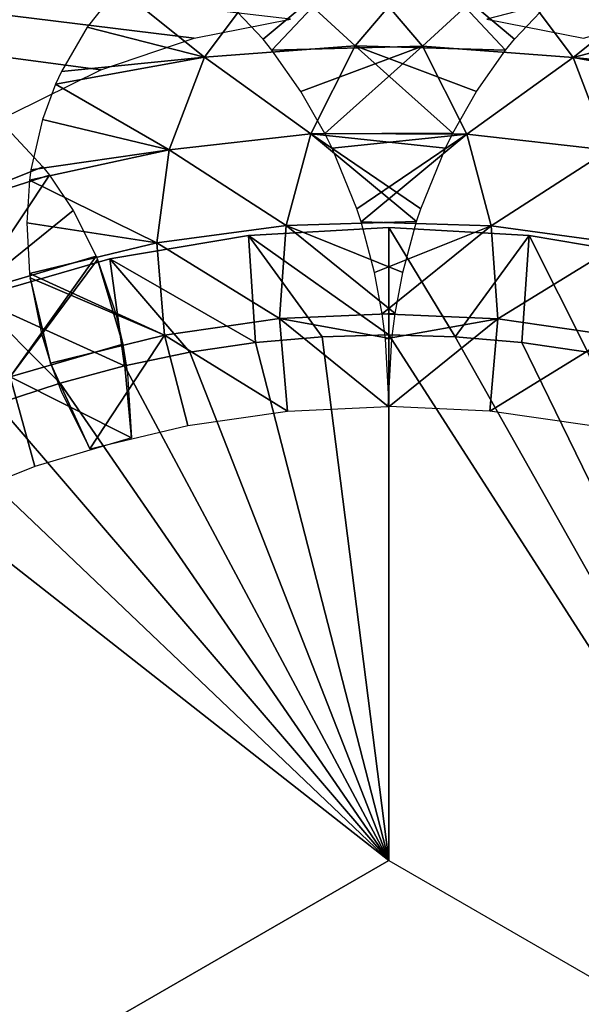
# Model space of a CAD drawing. Header units: millimetres. Extents: x -188 to 188, y -72 to 72.
# Tile 64 of 102: x 54.97 to 56.54, y -61.67 to -58.92. Entities that reach past the tile are written whole.
import ezdxf

# ---------------------------------------------------------------- set-up
doc = ezdxf.new("R2010")
doc.units = ezdxf.units.MM
doc.header["$LTSCALE"] = 65.185185
for name, color, linetype in [('1', 7, 'CONTINUOUS'), ('115', 7, 'CONTINUOUS'), ('116', 7, 'CONTINUOUS'), ('119', 7, 'CONTINUOUS'), ('123', 7, 'CONTINUOUS'), ('136', 7, 'CONTINUOUS'), ('139', 7, 'CONTINUOUS'), ('2', 7, 'CONTINUOUS'), ('62', 7, 'CONTINUOUS'), ('64', 7, 'CONTINUOUS'), ('65', 7, 'CONTINUOUS'), ('8', 7, 'CONTINUOUS')]:
    doc.layers.add(name, color=color, linetype=linetype)

msp = doc.modelspace()

# ---------------------------------------------------------------- linework, layer by layer
at = {"layer": '1', "color": 7, "linetype": 'Continuous'}
for points in [[(187.5, -72.5), (-187.5, -72.5), (187.5, 72.5), (187.5, -72.5)], [(187.5, 72.5), (-187.5, -72.5), (-187.5, 72.5), (187.5, 72.5)]]:
    msp.add_3dface(points, dxfattribs=at)
at = {"layer": '115', "linetype": 'Continuous'}
for points in [[(55.6284, -59.8217, 16.5), (56, -61.2679, 16.5), (55.814, -59.8054, 16.5), (55.6284, -59.8217, 16.5)], [(55.814, -59.8054, 16.5), (56, -61.2679, 16.5), (56, -59.8, 16.5), (55.814, -59.8054, 16.5)], [(56, -61.2679, 16.5), (57.5, -62.134, 16.5), (56, -59.8, 16.5), (56, -61.2679, 16.5)], [(56, -59.8, 16.5), (57.5, -62.134, 16.5), (56.186, -59.8054, 16.5), (56, -59.8, 16.5)], [(56.186, -59.8054, 16.5), (57.5, -62.134, 16.5), (56.3716, -59.8217, 16.5), (56.186, -59.8054, 16.5)], [(55.4444, -59.8486, 16.5), (56, -61.2679, 16.5), (55.6284, -59.8217, 16.5), (55.4444, -59.8486, 16.5)], [(56.3716, -59.8217, 16.5), (57.5, -62.134, 16.5), (56.5556, -59.8486, 16.5), (56.3716, -59.8217, 16.5)], [(55.2619, -59.8863, 16.5), (56, -61.2679, 16.5), (55.4444, -59.8486, 16.5), (55.2619, -59.8863, 16.5)], [(55.0823, -59.9344, 16.5), (56, -61.2679, 16.5), (55.2619, -59.8863, 16.5), (55.0823, -59.9344, 16.5)], [(54.9054, -59.993, 16.5), (56, -61.2679, 16.5), (55.0823, -59.9344, 16.5), (54.9054, -59.993, 16.5)], [(54.7326, -60.0617, 16.5), (56, -61.2679, 16.5), (54.9054, -59.993, 16.5), (54.7326, -60.0617, 16.5)], [(54.5638, -60.1404, 16.5), (56, -61.2679, 16.5), (54.7326, -60.0617, 16.5), (54.5638, -60.1404, 16.5)], [(54.5, -62.134, 16.5), (56, -61.2679, 16.5), (54.5638, -60.1404, 16.5), (54.5, -62.134, 16.5)]]:
    msp.add_3dface(points, dxfattribs=at)
at = {"layer": '116', "linetype": 'Continuous'}
for points in [[(55.6081, -59.522, 16.2), (56, -59.5, 16.2), (55.6081, -59.522, 12.5), (55.6081, -59.522, 16.2)], [(55.6081, -59.522, 12.5), (56, -59.5, 16.2), (56, -59.5, 12.5), (55.6081, -59.522, 12.5)], [(56, -59.5, 16.2), (56.3919, -59.522, 16.2), (56, -59.5, 12.5), (56, -59.5, 16.2)], [(56, -59.5, 12.5), (56.3919, -59.522, 16.2), (56.3919, -59.522, 12.5), (56, -59.5, 12.5)], [(55.2212, -59.5878, 16.2), (55.6081, -59.522, 16.2), (55.2212, -59.5878, 12.5), (55.2212, -59.5878, 16.2)], [(55.2212, -59.5878, 12.5), (55.6081, -59.522, 16.2), (55.6081, -59.522, 12.5), (55.2212, -59.5878, 12.5)], [(56.3919, -59.522, 16.2), (56.7788, -59.5878, 16.2), (56.3919, -59.522, 12.5), (56.3919, -59.522, 16.2)], [(56.3919, -59.522, 12.5), (56.7788, -59.5878, 16.2), (56.7788, -59.5878, 12.5), (56.3919, -59.522, 12.5)], [(54.844, -59.6964, 16.2), (55.2212, -59.5878, 16.2), (54.844, -59.6964, 12.5), (54.844, -59.6964, 16.2)], [(54.844, -59.6964, 12.5), (55.2212, -59.5878, 16.2), (55.2212, -59.5878, 12.5), (54.844, -59.6964, 12.5)]]:
    msp.add_3dface(points, dxfattribs=at)
at = {"layer": '119', "linetype": 'Continuous'}
for points in [[(56, -61.2679, 16.5), (54.5, -62.134, 16.5), (54.5, -62.134, 14.5), (56, -61.2679, 16.5)], [(56, -61.2679, 14.5), (56, -61.2679, 16.5), (54.5, -62.134, 14.5), (56, -61.2679, 14.5)]]:
    msp.add_3dface(points, dxfattribs=at)
at = {"layer": '123', "linetype": 'Continuous'}
for points in [[(56, -59.8, 16.5), (56, -59.5, 16.2), (55.6081, -59.522, 16.2), (56, -59.8, 16.5)], [(56, -59.8, 16.5), (56.186, -59.8054, 16.5), (56, -59.5, 16.2), (56, -59.8, 16.5)], [(56.186, -59.8054, 16.5), (56.3919, -59.522, 16.2), (56, -59.5, 16.2), (56.186, -59.8054, 16.5)], [(55.6284, -59.8217, 16.5), (55.6081, -59.522, 16.2), (55.2212, -59.5878, 16.2), (55.6284, -59.8217, 16.5)], [(55.6284, -59.8217, 16.5), (55.814, -59.8054, 16.5), (55.6081, -59.522, 16.2), (55.6284, -59.8217, 16.5)], [(55.814, -59.8054, 16.5), (56, -59.8, 16.5), (55.6081, -59.522, 16.2), (55.814, -59.8054, 16.5)], [(56.186, -59.8054, 16.5), (56.3716, -59.8217, 16.5), (56.3919, -59.522, 16.2), (56.186, -59.8054, 16.5)], [(56.3716, -59.8217, 16.5), (56.5556, -59.8486, 16.5), (56.3919, -59.522, 16.2), (56.3716, -59.8217, 16.5)], [(56.5556, -59.8486, 16.5), (56.7788, -59.5878, 16.2), (56.3919, -59.522, 16.2), (56.5556, -59.8486, 16.5)], [(55.2619, -59.8863, 16.5), (55.2212, -59.5878, 16.2), (54.844, -59.6964, 16.2), (55.2619, -59.8863, 16.5)], [(55.2619, -59.8863, 16.5), (55.4444, -59.8486, 16.5), (55.2212, -59.5878, 16.2), (55.2619, -59.8863, 16.5)], [(55.4444, -59.8486, 16.5), (55.6284, -59.8217, 16.5), (55.2212, -59.5878, 16.2), (55.4444, -59.8486, 16.5)], [(54.9054, -59.993, 16.5), (55.0823, -59.9344, 16.5), (54.844, -59.6964, 16.2), (54.9054, -59.993, 16.5)], [(55.0823, -59.9344, 16.5), (55.2619, -59.8863, 16.5), (54.844, -59.6964, 16.2), (55.0823, -59.9344, 16.5)]]:
    msp.add_3dface(points, dxfattribs=at)
at = {"layer": '136', "color": 18, "linetype": 'Continuous', "true_color": 0x640303}
for points in [[(-64.4, -55.5, 30.1484), (-64.4149, -55.7179, 30.1503), (71.2923, -71.9956, 30.2923), (-64.4, -55.5, 30.1484)], [(64.5325, -56.1375, 30.1539), (-64.4, -55.5, 30.1484), (71.2923, -71.9956, 30.2923), (64.5325, -56.1375, 30.1539)], [(-64.4149, -55.7179, 30.1503), (-64.4593, -55.9317, 30.1521), (71.2923, -71.9956, 30.2923), (-64.4149, -55.7179, 30.1503)], [(-64.4593, -55.9317, 30.1521), (-64.5325, -56.1375, 30.1539), (71.2923, -71.9956, 30.2923), (-64.4593, -55.9317, 30.1521)], [(-64.5325, -56.1375, 30.1539), (-64.6329, -56.3313, 30.1556), (71.2923, -71.9956, 30.2923), (-64.5325, -56.1375, 30.1539)], [(-64.6329, -56.3313, 30.1556), (-64.7589, -56.5098, 30.1572), (71.2923, -71.9956, 30.2923), (-64.6329, -56.3313, 30.1556)], [(-64.7589, -56.5098, 30.1572), (-64.908, -56.6694, 30.1586), (71.2923, -71.9956, 30.2923), (-64.7589, -56.5098, 30.1572)], [(-64.908, -56.6694, 30.1586), (-65.0773, -56.8071, 30.1598), (71.2923, -71.9956, 30.2923), (-64.908, -56.6694, 30.1586)], [(-65.0773, -56.8071, 30.1598), (-65.2639, -56.9206, 30.1608), (71.2923, -71.9956, 30.2923), (-65.0773, -56.8071, 30.1598)], [(-65.2639, -56.9206, 30.1608), (-65.4642, -57.0076, 30.1615), (71.2923, -71.9956, 30.2923), (-65.2639, -56.9206, 30.1608)], [(-65.4642, -57.0076, 30.1615), (-65.6745, -57.0665, 30.162), (71.2923, -71.9956, 30.2923), (-65.4642, -57.0076, 30.1615)], [(-65.6745, -57.0665, 30.162), (-65.8908, -57.0963, 30.1623), (71.2923, -71.9956, 30.2923), (-65.6745, -57.0665, 30.162)], [(71.2923, -71.9956, 30.2923), (-66.1092, -57.0963, 30.1623), (-71.2923, -71.9956, 30.2923), (71.2923, -71.9956, 30.2923)], [(-65.8908, -57.0963, 30.1623), (-66.1092, -57.0963, 30.1623), (71.2923, -71.9956, 30.2923), (-65.8908, -57.0963, 30.1623)]]:
    msp.add_3dface(points, dxfattribs=at)
at = {"layer": '139', "color": 18, "linetype": 'Continuous', "true_color": 0x640303}
for points in [[(-64.4593, -55.9317, 28.2694), (64.4, -55.5, 28.2618), (-69.5501, -72.0087, 28.55), (-64.4593, -55.9317, 28.2694)], [(64.4, -55.5, 28.2618), (64.4149, -55.7179, 28.2656), (-69.5501, -72.0087, 28.55), (64.4, -55.5, 28.2618)], [(64.4149, -55.7179, 28.2656), (64.4593, -55.9317, 28.2694), (-69.5501, -72.0087, 28.55), (64.4149, -55.7179, 28.2656)], [(64.4593, -55.9317, 28.2694), (64.5325, -56.1375, 28.273), (-69.5501, -72.0087, 28.55), (64.4593, -55.9317, 28.2694)], [(64.5325, -56.1375, 28.273), (64.633, -56.3314, 28.2763), (-69.5501, -72.0087, 28.55), (64.5325, -56.1375, 28.273)], [(64.633, -56.3314, 28.2763), (64.7589, -56.5098, 28.2795), (-69.5501, -72.0087, 28.55), (64.633, -56.3314, 28.2763)], [(64.7589, -56.5098, 28.2795), (64.908, -56.6694, 28.2822), (-69.5501, -72.0087, 28.55), (64.7589, -56.5098, 28.2795)], [(64.908, -56.6694, 28.2822), (65.0773, -56.8072, 28.2846), (-69.5501, -72.0087, 28.55), (64.908, -56.6694, 28.2822)], [(65.0773, -56.8072, 28.2846), (65.2639, -56.9206, 28.2866), (-69.5501, -72.0087, 28.55), (65.0773, -56.8072, 28.2846)], [(65.2639, -56.9206, 28.2866), (65.4642, -57.0076, 28.2881), (-69.5501, -72.0087, 28.55), (65.2639, -56.9206, 28.2866)], [(65.4642, -57.0076, 28.2881), (65.6745, -57.0665, 28.2892), (-69.5501, -72.0087, 28.55), (65.4642, -57.0076, 28.2881)], [(65.6745, -57.0665, 28.2892), (65.8909, -57.0963, 28.2897), (-69.5501, -72.0087, 28.55), (65.6745, -57.0665, 28.2892)], [(65.8909, -57.0963, 28.2897), (66.1091, -57.0963, 28.2897), (-69.5501, -72.0087, 28.55), (65.8909, -57.0963, 28.2897)], [(66.1091, -57.0963, 28.2897), (69.5501, -72.0087, 28.55), (-69.5501, -72.0087, 28.55), (66.1091, -57.0963, 28.2897)]]:
    msp.add_3dface(points, dxfattribs=at)
at = {"layer": '2', "color": 7, "linetype": 'Continuous'}
for points in [[(-187.5, -72.5, 8), (187.5, -72.5, 8), (-182.5176, 6.0681, 8), (-187.5, -72.5, 8)], [(-182.5176, 6.0681, 8), (187.5, -72.5, 8), (-182.261, 6.0171, 8), (-182.5176, 6.0681, 8)], [(-182.261, 6.0171, 8), (187.5, -72.5, 8), (-182, 6, 8), (-182.261, 6.0171, 8)], [(-182, 6, 8), (187.5, -72.5, 8), (182, 6, 8), (-182, 6, 8)]]:
    msp.add_3dface(points, dxfattribs=at)
at = {"layer": '62', "linetype": 'Continuous'}
for points in [[(55.8999, -58.7647, 11.1488), (55.649, -58.9739, 11.257), (55.5236, -58.8409, 11.179), (55.8999, -58.7647, 11.1488)], [(55.8999, -58.7647, 11.1488), (55.6741, -59.0053, 11.2731), (55.649, -58.9739, 11.257), (55.8999, -58.7647, 11.1488)], [(55.8999, -58.7647, 11.1488), (56.0943, -58.9935, 11.2733), (55.6741, -59.0053, 11.2731), (55.8999, -58.7647, 11.1488)], [(55.8999, -58.7647, 11.1488), (56.3299, -58.7764, 11.1488), (56.0943, -58.9935, 11.2733), (55.8999, -58.7647, 11.1488)], [(56.3299, -58.7764, 11.1488), (56.5146, -59.0255, 11.2733), (56.0943, -58.9935, 11.2733), (56.3299, -58.7764, 11.1488)], [(56.3299, -58.7764, 11.1488), (56.7566, -58.8314, 11.1487), (56.5146, -59.0255, 11.2733), (56.3299, -58.7764, 11.1488)], [(56.5146, -59.0255, 11.2733), (56.7566, -58.8314, 11.1487), (56.8418, -58.9397, 11.2017), (56.5146, -59.0255, 11.2733)], [(56.9134, -59.0635, 11.2571), (56.5146, -59.0255, 11.2733), (56.8418, -58.9397, 11.2017), (56.9134, -59.0635, 11.2571)], [(56.0943, -58.9935, 11.2733), (55.7549, -59.1203, 11.3262), (55.6741, -59.0053, 11.2731), (56.0943, -58.9935, 11.2733)], [(55.8216, -59.2374, 11.3715), (55.7549, -59.1203, 11.3262), (56.0943, -58.9935, 11.2733), (55.8216, -59.2374, 11.3715)], [(56.2181, -59.2399, 11.3717), (55.8216, -59.2374, 11.3715), (56.0943, -58.9935, 11.2733), (56.2181, -59.2399, 11.3717)], [(56.5146, -59.0255, 11.2733), (56.2181, -59.2399, 11.3717), (56.0943, -58.9935, 11.2733), (56.5146, -59.0255, 11.2733)], [(56.6133, -59.2839, 11.3717), (56.2181, -59.2399, 11.3717), (56.5146, -59.0255, 11.2733), (56.6133, -59.2839, 11.3717)], [(56.9306, -59.101, 11.2729), (56.6133, -59.2839, 11.3717), (56.5146, -59.0255, 11.2733), (56.9306, -59.101, 11.2729)], [(56.9306, -59.101, 11.2729), (56.5146, -59.0255, 11.2733), (56.9134, -59.0635, 11.2571), (56.9306, -59.101, 11.2729)], [(55.8216, -59.2374, 11.3715), (56.2181, -59.2399, 11.3717), (55.8418, -59.2783, 11.3855), (55.8216, -59.2374, 11.3715)], [(56.2181, -59.2399, 11.3717), (55.9108, -59.4478, 11.434), (55.8418, -59.2783, 11.3855), (56.2181, -59.2399, 11.3717)], [(55.9228, -59.4847, 11.4427), (55.9108, -59.4478, 11.434), (56.2181, -59.2399, 11.3717), (55.9228, -59.4847, 11.4427)], [(56.2862, -59.4959, 11.4428), (55.9228, -59.4847, 11.4427), (56.2181, -59.2399, 11.3717), (56.2862, -59.4959, 11.4428)], [(56.6133, -59.2839, 11.3717), (56.2862, -59.4959, 11.4428), (56.2181, -59.2399, 11.3717), (56.6133, -59.2839, 11.3717)], [(56.6476, -59.5444, 11.4428), (56.2862, -59.4959, 11.4428), (56.6133, -59.2839, 11.3717), (56.6476, -59.5444, 11.4428)], [(56.2862, -59.4959, 11.4428), (55.9607, -59.6261, 11.4701), (55.9228, -59.4847, 11.4427), (56.2862, -59.4959, 11.4428)], [(55.9821, -59.7409, 11.4857), (55.9607, -59.6261, 11.4701), (56.2862, -59.4959, 11.4428), (55.9821, -59.7409, 11.4857)], [(56.3045, -59.7554, 11.4857), (55.9821, -59.7409, 11.4857), (56.2862, -59.4959, 11.4428), (56.3045, -59.7554, 11.4857)], [(56.6476, -59.5444, 11.4428), (56.3045, -59.7554, 11.4857), (56.2862, -59.4959, 11.4428), (56.6476, -59.5444, 11.4428)], [(56.6259, -59.8018, 11.4857), (56.3045, -59.7554, 11.4857), (56.6476, -59.5444, 11.4428), (56.6259, -59.8018, 11.4857)], [(55.9821, -59.7409, 11.4857), (56.3045, -59.7554, 11.4857), (55.9912, -59.8113, 11.4924), (55.9821, -59.7409, 11.4857)], [(56.3045, -59.7554, 11.4857), (56.0015, -60, 11.5), (55.9912, -59.8113, 11.4924), (56.3045, -59.7554, 11.4857)], [(56.2824, -60.0133, 11.5), (56.0015, -60, 11.5), (56.3045, -59.7554, 11.4857), (56.2824, -60.0133, 11.5)], [(56.6259, -59.8018, 11.4857), (56.2824, -60.0133, 11.5), (56.3045, -59.7554, 11.4857), (56.6259, -59.8018, 11.4857)], [(56.5606, -60.0528, 11.5), (56.2824, -60.0133, 11.5), (56.6259, -59.8018, 11.4857), (56.5606, -60.0528, 11.5)]]:
    msp.add_3dface(points, dxfattribs=at)
at = {"layer": '64', "linetype": 'Continuous'}
for points in [[(56.1011, -58.7638, 12.3517), (55.671, -58.7754, 12.3517), (55.9062, -58.9925, 12.2272), (56.1011, -58.7638, 12.3517)], [(56.3265, -59.0044, 12.2273), (56.1011, -58.7638, 12.3517), (55.9062, -58.9925, 12.2272), (56.3265, -59.0044, 12.2273)], [(56.4764, -58.8409, 12.321), (56.1011, -58.7638, 12.3517), (56.351, -58.9739, 12.243), (56.4764, -58.8409, 12.321)], [(56.351, -58.9739, 12.243), (56.1011, -58.7638, 12.3517), (56.3265, -59.0044, 12.2273), (56.351, -58.9739, 12.243)], [(55.671, -58.7754, 12.3517), (55.2443, -58.8304, 12.3518), (55.4859, -59.0245, 12.2272), (55.671, -58.7754, 12.3517)], [(55.9062, -58.9925, 12.2272), (55.671, -58.7754, 12.3517), (55.4859, -59.0245, 12.2272), (55.9062, -58.9925, 12.2272)], [(55.2443, -58.8304, 12.3518), (55.1577, -58.9404, 12.298), (55.4859, -59.0245, 12.2272), (55.2443, -58.8304, 12.3518)], [(55.4859, -59.0245, 12.2272), (55.1577, -58.9404, 12.298), (55.0862, -59.0644, 12.2425), (55.4859, -59.0245, 12.2272)], [(55.9062, -58.9925, 12.2272), (55.4859, -59.0245, 12.2272), (55.7823, -59.2389, 12.1287), (55.9062, -58.9925, 12.2272)], [(56.1789, -59.2364, 12.1288), (55.9062, -58.9925, 12.2272), (55.7823, -59.2389, 12.1287), (56.1789, -59.2364, 12.1288)], [(56.3265, -59.0044, 12.2273), (55.9062, -58.9925, 12.2272), (56.2451, -59.1203, 12.1738), (56.3265, -59.0044, 12.2273)], [(56.2451, -59.1203, 12.1738), (55.9062, -58.9925, 12.2272), (56.1789, -59.2364, 12.1288), (56.2451, -59.1203, 12.1738)], [(55.0699, -59.1, 12.2276), (55.4859, -59.0245, 12.2272), (55.0862, -59.0644, 12.2425), (55.0699, -59.1, 12.2276)], [(55.4859, -59.0245, 12.2272), (55.0699, -59.1, 12.2276), (55.3869, -59.2828, 12.1287), (55.4859, -59.0245, 12.2272)], [(55.7823, -59.2389, 12.1287), (55.4859, -59.0245, 12.2272), (55.3869, -59.2828, 12.1287), (55.7823, -59.2389, 12.1287)], [(55.0699, -59.1, 12.2276), (55.0336, -59.1981, 12.1886), (55.3869, -59.2828, 12.1287), (55.0699, -59.1, 12.2276)], [(55.3869, -59.2828, 12.1287), (55.0336, -59.1981, 12.1886), (55.0011, -59.3394, 12.1382), (55.3869, -59.2828, 12.1287)], [(55.7823, -59.2389, 12.1287), (55.3869, -59.2828, 12.1287), (55.714, -59.4949, 12.0575), (55.7823, -59.2389, 12.1287)], [(56.0775, -59.4837, 12.0575), (55.7823, -59.2389, 12.1287), (55.714, -59.4949, 12.0575), (56.0775, -59.4837, 12.0575)], [(56.1789, -59.2364, 12.1288), (55.7823, -59.2389, 12.1287), (56.1582, -59.2783, 12.1145), (56.1789, -59.2364, 12.1288)], [(56.1582, -59.2783, 12.1145), (55.7823, -59.2389, 12.1287), (56.0893, -59.4478, 12.066), (56.1582, -59.2783, 12.1145)], [(56.0893, -59.4478, 12.066), (55.7823, -59.2389, 12.1287), (56.0775, -59.4837, 12.0575), (56.0893, -59.4478, 12.066)], [(54.9972, -59.3679, 12.1289), (55.3869, -59.2828, 12.1287), (55.0011, -59.3394, 12.1382), (54.9972, -59.3679, 12.1289)], [(55.3869, -59.2828, 12.1287), (54.9972, -59.3679, 12.1289), (55.3525, -59.5433, 12.0575), (55.3869, -59.2828, 12.1287)], [(55.714, -59.4949, 12.0575), (55.3869, -59.2828, 12.1287), (55.3525, -59.5433, 12.0575), (55.714, -59.4949, 12.0575)], [(54.9972, -59.3679, 12.1289), (54.9893, -59.4872, 12.0931), (55.3525, -59.5433, 12.0575), (54.9972, -59.3679, 12.1289)], [(55.3525, -59.5433, 12.0575), (54.9893, -59.4872, 12.0931), (54.9973, -59.6289, 12.0575), (55.3525, -59.5433, 12.0575)], [(55.714, -59.4949, 12.0575), (55.3525, -59.5433, 12.0575), (55.6955, -59.7544, 12.0144), (55.714, -59.4949, 12.0575)], [(56.0181, -59.7399, 12.0144), (55.714, -59.4949, 12.0575), (55.6955, -59.7544, 12.0144), (56.0181, -59.7399, 12.0144)], [(56.0775, -59.4837, 12.0575), (55.714, -59.4949, 12.0575), (56.0393, -59.6261, 12.0299), (56.0775, -59.4837, 12.0575)], [(56.0393, -59.6261, 12.0299), (55.714, -59.4949, 12.0575), (56.0181, -59.7399, 12.0144), (56.0393, -59.6261, 12.0299)], [(55.3525, -59.5433, 12.0575), (54.9973, -59.6289, 12.0575), (55.3739, -59.8008, 12.0144), (55.3525, -59.5433, 12.0575)], [(55.6955, -59.7544, 12.0144), (55.3525, -59.5433, 12.0575), (55.3739, -59.8008, 12.0144), (55.6955, -59.7544, 12.0144)], [(54.9973, -59.6289, 12.0575), (54.9988, -59.6405, 12.0549), (55.3739, -59.8008, 12.0144), (54.9973, -59.6289, 12.0575)], [(55.3739, -59.8008, 12.0144), (54.9988, -59.6405, 12.0549), (55.0556, -59.8789, 12.0145), (55.3739, -59.8008, 12.0144)], [(55.0556, -59.8789, 12.0145), (54.9988, -59.6405, 12.0549), (55.0304, -59.7974, 12.0256), (55.0556, -59.8789, 12.0145)], [(56.0181, -59.7399, 12.0144), (55.6955, -59.7544, 12.0144), (56.0088, -59.8113, 12.0076), (56.0181, -59.7399, 12.0144)], [(55.6955, -59.7544, 12.0144), (55.3739, -59.8008, 12.0144), (55.7173, -60.0133, 12), (55.6955, -59.7544, 12.0144)], [(56.0088, -59.8113, 12.0076), (55.6955, -59.7544, 12.0144), (55.9985, -60, 12), (56.0088, -59.8113, 12.0076)], [(55.9985, -60, 12), (55.6955, -59.7544, 12.0144), (55.7173, -60.0133, 12), (55.9985, -60, 12)], [(55.3739, -59.8008, 12.0144), (55.0556, -59.8789, 12.0145), (55.1655, -60.1184, 12), (55.3739, -59.8008, 12.0144)], [(55.439, -60.0529, 12), (55.3739, -59.8008, 12.0144), (55.1655, -60.1184, 12), (55.439, -60.0529, 12)], [(55.7173, -60.0133, 12), (55.3739, -59.8008, 12.0144), (55.439, -60.0529, 12), (55.7173, -60.0133, 12)], [(55.0556, -59.8789, 12.0145), (55.0856, -59.9575, 12.0067), (55.1655, -60.1184, 12), (55.0556, -59.8789, 12.0145)]]:
    msp.add_3dface(points, dxfattribs=at)
at = {"layer": '65', "linetype": 'Continuous'}
for points in [[(55.0347, -59.3303, 11.3618), (54.6731, -59.4751, 11.3717), (54.9358, -59.2242, 11.3114), (55.0347, -59.3303, 11.3618)], [(55.053, -59.3539, 11.3714), (54.6731, -59.4751, 11.3717), (55.0347, -59.3303, 11.3618), (55.053, -59.3539, 11.3714)], [(55.053, -59.3539, 11.3714), (54.833, -59.6836, 11.4428), (54.6731, -59.4751, 11.3717), (55.053, -59.3539, 11.3714)], [(55.1188, -59.4523, 11.4068), (54.833, -59.6836, 11.4428), (55.053, -59.3539, 11.3714), (55.1188, -59.4523, 11.4068)], [(55.1832, -59.5802, 11.4427), (54.833, -59.6836, 11.4428), (55.1188, -59.4523, 11.4068), (55.1832, -59.5802, 11.4427)], [(55.1832, -59.5802, 11.4427), (54.943, -59.9174, 11.4857), (54.833, -59.6836, 11.4428), (55.1832, -59.5802, 11.4427)], [(55.1873, -59.5899, 11.445), (54.943, -59.9174, 11.4857), (55.1832, -59.5802, 11.4427), (55.1873, -59.5899, 11.445)], [(55.2575, -59.8258, 11.4856), (54.943, -59.9174, 11.4857), (55.1873, -59.5899, 11.445), (55.2575, -59.8258, 11.4856)], [(55.2384, -59.7415, 11.4744), (55.2575, -59.8258, 11.4856), (55.1873, -59.5899, 11.445), (55.2384, -59.7415, 11.4744)], [(55.2575, -59.8258, 11.4856), (55.2819, -60.0872, 11.5), (54.943, -59.9174, 11.4857), (55.2575, -59.8258, 11.4856)], [(55.2707, -59.9079, 11.4933), (55.2819, -60.0872, 11.5), (55.2575, -59.8258, 11.4856), (55.2707, -59.9079, 11.4933)], [(55.012, -60.1674, 11.5), (54.7512, -60.2723, 11.5), (54.943, -59.9174, 11.4857), (55.012, -60.1674, 11.5)], [(55.2819, -60.0872, 11.5), (55.012, -60.1674, 11.5), (54.943, -59.9174, 11.4857), (55.2819, -60.0872, 11.5)]]:
    msp.add_3dface(points, dxfattribs=at)
at = {"layer": '8', "color": 253, "linetype": 'Continuous', "true_color": 0xaab4c3}
for points in [[(55.7259, -58.918, 11), (43.5, -57.5, 11), (55.4565, -58.9716, 11), (55.7259, -58.918, 11)], [(55.4565, -58.9716, 11), (43.5, -57.5, 11), (55.1963, -59.0599, 11), (55.4565, -58.9716, 11)], [(55.1963, -59.0599, 11), (43.5, -57.5, 11), (54.95, -59.1813, 11), (55.1963, -59.0599, 11)], [(56.5435, -58.9716, 11), (61.75, -57.5, 11), (56.2741, -58.918, 11), (56.5435, -58.9716, 11)], [(42.5, -57.7679, 11), (42.2825, -57.9133, 11), (61.75, -68, 11), (42.5, -57.7679, 11)], [(42.5, -57.7679, 11), (61.75, -68, 11), (54.95, -64.3187, 11), (42.5, -57.7679, 11)], [(42.2825, -57.9133, 11), (42.0858, -58.0858, 11), (61.75, -68, 11), (42.2825, -57.9133, 11)], [(42.0858, -58.0858, 11), (41.9133, -58.2825, 11), (61.75, -68, 11), (42.0858, -58.0858, 11)], [(41.9133, -58.2825, 11), (41.7679, -58.5, 11), (61.75, -68, 11), (41.9133, -58.2825, 11)], [(41.7679, -58.5, 11), (41.6522, -58.7346, 11), (61.75, -68, 11), (41.7679, -58.5, 11)], [(41.6522, -58.7346, 11), (41.5681, -58.9824, 11), (61.75, -68, 11), (41.6522, -58.7346, 11)], [(41.5681, -58.9824, 11), (41.5171, -59.2389, 11), (61.75, -68, 11), (41.5681, -58.9824, 11)], [(41.5171, -59.2389, 11), (41.5, -59.5, 11), (61.75, -68, 11), (41.5171, -59.2389, 11)], [(41.5, -59.5, 11), (41.5, -61, 11), (61.75, -68, 11), (41.5, -59.5, 11)], [(41.5, -61, 11), (41.4829, -61.2611, 11), (61.75, -68, 11), (41.5, -61, 11)], [(41.4829, -61.2611, 11), (41.4319, -61.5176, 11), (61.75, -68, 11), (41.4829, -61.2611, 11)], [(41.4319, -61.5176, 11), (41.3478, -61.7654, 11), (61.75, -68, 11), (41.4319, -61.5176, 11)]]:
    msp.add_3dface(points, dxfattribs=at)

doc.saveas('drawing.dxf')
